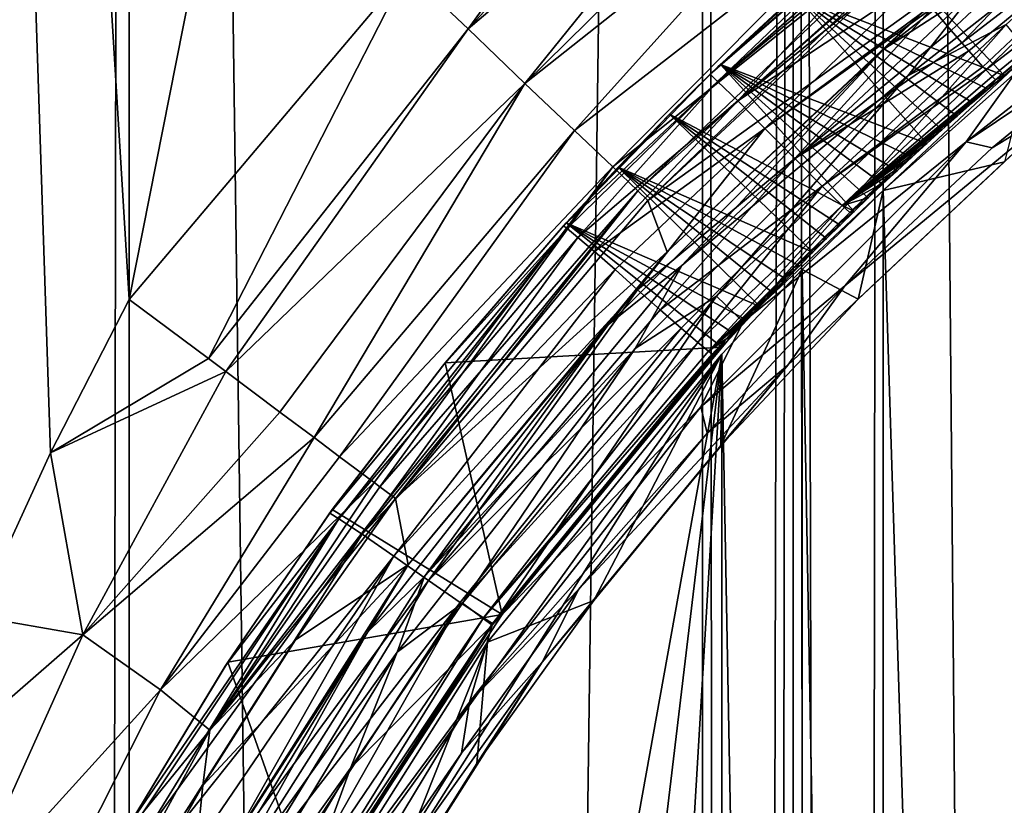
# Model space of a CAD drawing. Extents: x -100 to 100, y -1250 to 5.
# Tile 30 of 60: x -45 to -30, y -125 to -113. Entities that reach past the tile are written whole.
import ezdxf

# ---------------------------------------------------------------- set-up
doc = ezdxf.new("R2010")
doc.units = 0
doc.header["$LTSCALE"] = 65.185185
for name, color, linetype in [('117', 7, 'CONTINUOUS'), ('120', 7, 'CONTINUOUS'), ('121', 7, 'CONTINUOUS'), ('122', 7, 'CONTINUOUS'), ('123', 7, 'CONTINUOUS'), ('124', 7, 'CONTINUOUS'), ('125', 7, 'CONTINUOUS'), ('126', 7, 'CONTINUOUS'), ('127', 7, 'CONTINUOUS'), ('128', 7, 'CONTINUOUS'), ('23', 7, 'CONTINUOUS'), ('24', 7, 'CONTINUOUS'), ('25', 7, 'CONTINUOUS'), ('26', 7, 'CONTINUOUS'), ('29', 7, 'CONTINUOUS'), ('34', 7, 'CONTINUOUS'), ('35', 7, 'CONTINUOUS'), ('36', 7, 'CONTINUOUS'), ('38', 7, 'CONTINUOUS'), ('39', 7, 'CONTINUOUS'), ('40', 7, 'CONTINUOUS'), ('45', 7, 'CONTINUOUS'), ('47', 7, 'CONTINUOUS'), ('48', 7, 'CONTINUOUS'), ('49', 7, 'CONTINUOUS'), ('52', 7, 'CONTINUOUS'), ('55', 7, 'CONTINUOUS'), ('6', 7, 'CONTINUOUS'), ('69', 7, 'CONTINUOUS'), ('7', 7, 'CONTINUOUS'), ('74', 7, 'CONTINUOUS'), ('8', 7, 'CONTINUOUS'), ('9', 7, 'CONTINUOUS')]:
    doc.layers.add(name, color=color, linetype=linetype)

msp = doc.modelspace()

# ---------------------------------------------------------------- linework, layer by layer
at = {"layer": '117', "color": 7, "linetype": 'CONTINUOUS'}
for points in [[(-34.742, -118.276, 55), (-37.9, -122.184, 56), (-38.045, -122.322, 55), (-34.742, -118.276, 55)], [(-34.601, -118.173, 56), (-37.9, -122.184, 56), (-34.672, -118.224, 55.5), (-34.601, -118.173, 56)], [(-34.672, -118.224, 55.5), (-37.9, -122.184, 56), (-34.742, -118.276, 55), (-34.672, -118.224, 55.5)], [(-37.9, -122.184, 56), (-40.737, -126.533, 56), (-38.045, -122.322, 55), (-37.9, -122.184, 56)], [(-40.737, -126.533, 56), (-40.874, -126.703, 55), (-38.045, -122.322, 55), (-40.737, -126.533, 56)]]:
    msp.add_3dface(points, dxfattribs=at)
at = {"layer": '120', "color": 7, "linetype": 'CONTINUOUS'}
for points in [[(-32.419, -111.934, 55.404), (-34.658, -113.961, 54.992), (-32.4, -111.918, 55.903), (-32.419, -111.934, 55.404)], [(-32.4, -111.918, 55.903), (-34.658, -113.961, 54.992), (-33.496, -112.878, 55.968), (-32.4, -111.918, 55.903)], [(-32.438, -111.95, 54.906), (-34.658, -113.961, 54.992), (-32.419, -111.934, 55.404), (-32.438, -111.95, 54.906)], [(-33.496, -112.878, 55.968), (-34.658, -113.961, 54.992), (-34.621, -113.925, 55.992), (-33.496, -112.878, 55.968)], [(-34.621, -113.925, 55.992), (-34.772, -114.071, 54.993), (-35.385, -114.674, 55.998), (-34.621, -113.925, 55.992)], [(-34.658, -113.961, 54.992), (-34.772, -114.071, 54.993), (-34.621, -113.925, 55.992), (-34.658, -113.961, 54.992)], [(-34.772, -114.071, 54.993), (-36.979, -116.347, 55), (-35.385, -114.674, 55.998), (-34.772, -114.071, 54.993)], [(-35.385, -114.674, 55.998), (-36.979, -116.347, 55), (-36.158, -115.466, 56), (-35.385, -114.674, 55.998)], [(-36.158, -115.466, 56), (-36.979, -116.347, 55), (-36.939, -116.303, 56), (-36.158, -115.466, 56)], [(-36.979, -116.347, 55), (-38.794, -118.457, 55), (-36.939, -116.303, 56), (-36.979, -116.347, 55)], [(-36.939, -116.303, 56), (-38.794, -118.457, 55), (-38.756, -118.409, 56), (-36.939, -116.303, 56)], [(-38.794, -118.457, 55), (-40.489, -120.663, 55), (-38.756, -118.409, 56), (-38.794, -118.457, 55)], [(-38.756, -118.409, 56), (-40.489, -120.663, 55), (-40.451, -120.611, 56), (-38.756, -118.409, 56)], [(-40.489, -120.663, 55), (-42.06, -122.964, 55), (-40.451, -120.611, 56), (-40.489, -120.663, 55)], [(-40.451, -120.611, 56), (-42.06, -122.964, 55), (-42.022, -122.904, 56), (-40.451, -120.611, 56)], [(-43.5, -125.347, 55), (-43.482, -125.315, 55.499), (-42.022, -122.904, 56), (-43.5, -125.347, 55)], [(-42.06, -122.964, 55), (-43.5, -125.347, 55), (-42.022, -122.904, 56), (-42.06, -122.964, 55)], [(-43.482, -125.315, 55.499), (-43.463, -125.282, 56), (-42.022, -122.904, 56), (-43.482, -125.315, 55.499)]]:
    msp.add_3dface(points, dxfattribs=at)
at = {"layer": '121', "color": 7, "linetype": 'CONTINUOUS'}
for points in [[(-40.489, -120.663, 55), (-38.794, -118.457, 55), (-36.924, -116.39, 54.581), (-40.489, -120.663, 55)], [(-40.354, -120.748, 54.371), (-40.489, -120.663, 55), (-36.924, -116.39, 54.581), (-40.354, -120.748, 54.371)], [(-36.762, -116.522, 54.176), (-40.354, -120.748, 54.371), (-36.924, -116.39, 54.581), (-36.762, -116.522, 54.176)], [(-38.794, -118.457, 55), (-36.979, -116.347, 55), (-36.924, -116.39, 54.581), (-38.794, -118.457, 55)], [(-40.004, -120.98, 53.866), (-40.354, -120.748, 54.371), (-36.762, -116.522, 54.176), (-40.004, -120.98, 53.866)], [(-36.512, -116.736, 53.842), (-40.004, -120.98, 53.866), (-36.762, -116.522, 54.176), (-36.512, -116.736, 53.842)], [(-36.203, -117.007, 53.626), (-40.004, -120.98, 53.866), (-36.512, -116.736, 53.842), (-36.203, -117.007, 53.626)], [(-39.527, -121.311, 53.586), (-40.004, -120.98, 53.866), (-36.203, -117.007, 53.626), (-39.527, -121.311, 53.586)], [(-35.865, -117.308, 53.55), (-39.527, -121.311, 53.586), (-36.203, -117.007, 53.626), (-35.865, -117.308, 53.55)], [(-39.007, -121.675, 53.586), (-39.527, -121.311, 53.586), (-35.865, -117.308, 53.55), (-39.007, -121.675, 53.586)], [(-35.525, -117.61, 53.623), (-39.007, -121.675, 53.586), (-35.865, -117.308, 53.55), (-35.525, -117.61, 53.623)], [(-35.212, -117.884, 53.84), (-39.007, -121.675, 53.586), (-35.525, -117.61, 53.623), (-35.212, -117.884, 53.84)], [(-38.53, -122.005, 53.866), (-39.007, -121.675, 53.586), (-35.212, -117.884, 53.84), (-38.53, -122.005, 53.866)], [(-34.959, -118.1, 54.176), (-38.53, -122.005, 53.866), (-35.212, -117.884, 53.84), (-34.959, -118.1, 54.176)], [(-38.18, -122.237, 54.371), (-38.53, -122.005, 53.866), (-34.959, -118.1, 54.176), (-38.18, -122.237, 54.371)], [(-34.797, -118.233, 54.584), (-38.18, -122.237, 54.371), (-34.959, -118.1, 54.176), (-34.797, -118.233, 54.584)], [(-34.742, -118.276, 55), (-38.18, -122.237, 54.371), (-34.797, -118.233, 54.584), (-34.742, -118.276, 55)], [(-34.742, -118.276, 55), (-38.045, -122.322, 55), (-38.18, -122.237, 54.371), (-34.742, -118.276, 55)], [(-42.06, -122.964, 55), (-40.489, -120.663, 55), (-40.354, -120.748, 54.371), (-42.06, -122.964, 55)], [(-43.437, -125.377, 54.586), (-43.5, -125.347, 55), (-40.354, -120.748, 54.371), (-43.437, -125.377, 54.586)], [(-43.5, -125.347, 55), (-42.06, -122.964, 55), (-40.354, -120.748, 54.371), (-43.5, -125.347, 55)], [(-43.249, -125.469, 54.181), (-43.437, -125.377, 54.586), (-40.354, -120.748, 54.371), (-43.249, -125.469, 54.181)], [(-40.004, -120.98, 53.866), (-43.249, -125.469, 54.181), (-40.354, -120.748, 54.371), (-40.004, -120.98, 53.866)], [(-42.955, -125.619, 53.845), (-43.249, -125.469, 54.181), (-40.004, -120.98, 53.866), (-42.955, -125.619, 53.845)], [(-39.527, -121.311, 53.586), (-42.955, -125.619, 53.845), (-40.004, -120.98, 53.866), (-39.527, -121.311, 53.586)], [(-42.592, -125.81, 53.627), (-42.955, -125.619, 53.845), (-39.527, -121.311, 53.586), (-42.592, -125.81, 53.627)], [(-42.194, -126.021, 53.55), (-42.592, -125.81, 53.627), (-39.527, -121.311, 53.586), (-42.194, -126.021, 53.55)], [(-39.007, -121.675, 53.586), (-42.194, -126.021, 53.55), (-39.527, -121.311, 53.586), (-39.007, -121.675, 53.586)], [(-41.793, -126.235, 53.623), (-42.194, -126.021, 53.55), (-39.007, -121.675, 53.586), (-41.793, -126.235, 53.623)], [(-38.53, -122.005, 53.866), (-41.793, -126.235, 53.623), (-39.007, -121.675, 53.586), (-38.53, -122.005, 53.866)], [(-41.424, -126.428, 53.841), (-41.793, -126.235, 53.623), (-38.53, -122.005, 53.866), (-41.424, -126.428, 53.841)], [(-41.125, -126.581, 54.181), (-41.424, -126.428, 53.841), (-38.53, -122.005, 53.866), (-41.125, -126.581, 54.181)], [(-38.18, -122.237, 54.371), (-41.125, -126.581, 54.181), (-38.53, -122.005, 53.866), (-38.18, -122.237, 54.371)], [(-40.936, -126.674, 54.589), (-41.125, -126.581, 54.181), (-38.18, -122.237, 54.371), (-40.936, -126.674, 54.589)], [(-38.045, -122.322, 55), (-40.936, -126.674, 54.589), (-38.18, -122.237, 54.371), (-38.045, -122.322, 55)], [(-40.874, -126.703, 55), (-40.936, -126.674, 54.589), (-38.045, -122.322, 55), (-40.874, -126.703, 55)]]:
    msp.add_3dface(points, dxfattribs=at)
at = {"layer": '122', "color": 7, "linetype": 'CONTINUOUS'}
for points in [[(-34.658, -113.961, 54.992), (-32.438, -111.95, 54.906), (-32.388, -112.001, 54.473), (-34.658, -113.961, 54.992)], [(-34.772, -114.071, 54.993), (-34.658, -113.961, 54.992), (-32.388, -112.001, 54.473), (-34.772, -114.071, 54.993)], [(-34.662, -114.183, 54.361), (-34.772, -114.071, 54.993), (-32.388, -112.001, 54.473), (-34.662, -114.183, 54.361)], [(-32.294, -112.102, 54.171), (-34.662, -114.183, 54.361), (-32.388, -112.001, 54.473), (-32.294, -112.102, 54.171)], [(-32.239, -112.162, 54.045), (-34.662, -114.183, 54.361), (-32.294, -112.102, 54.171), (-32.239, -112.162, 54.045)], [(-34.361, -114.472, 53.848), (-34.662, -114.183, 54.361), (-32.239, -112.162, 54.045), (-34.361, -114.472, 53.848)], [(-32.011, -112.418, 53.691), (-34.361, -114.472, 53.848), (-32.239, -112.162, 54.045), (-32.011, -112.418, 53.691)], [(-31.932, -112.509, 53.607), (-34.361, -114.472, 53.848), (-32.011, -112.418, 53.691), (-31.932, -112.509, 53.607)], [(-31.737, -112.735, 53.461), (-34.361, -114.472, 53.848), (-31.932, -112.509, 53.607), (-31.737, -112.735, 53.461)], [(-33.951, -114.885, 53.556), (-34.361, -114.472, 53.848), (-31.737, -112.735, 53.461), (-33.951, -114.885, 53.556)], [(-31.463, -113.055, 53.374), (-33.951, -114.885, 53.556), (-31.737, -112.735, 53.461), (-31.463, -113.055, 53.374)], [(-31.442, -113.079, 53.373), (-33.951, -114.885, 53.556), (-31.463, -113.055, 53.374), (-31.442, -113.079, 53.373)], [(-33.503, -115.339, 53.543), (-33.951, -114.885, 53.556), (-31.442, -113.079, 53.373), (-33.503, -115.339, 53.543)], [(-31.155, -113.415, 53.43), (-33.503, -115.339, 53.543), (-31.442, -113.079, 53.373), (-31.155, -113.415, 53.43)], [(-30.994, -113.601, 53.53), (-33.503, -115.339, 53.543), (-31.155, -113.415, 53.43), (-30.994, -113.601, 53.53)], [(-30.89, -113.72, 53.626), (-33.503, -115.339, 53.543), (-30.994, -113.601, 53.53), (-30.89, -113.72, 53.626)], [(-33.092, -115.751, 53.811), (-33.503, -115.339, 53.543), (-30.89, -113.72, 53.626), (-33.092, -115.751, 53.811)], [(-30.677, -113.959, 53.938), (-33.092, -115.751, 53.811), (-30.89, -113.72, 53.626), (-30.677, -113.959, 53.938)], [(-30.633, -114.007, 54.033), (-33.092, -115.751, 53.811), (-30.677, -113.959, 53.938), (-30.633, -114.007, 54.033)], [(-32.792, -116.041, 54.306), (-33.092, -115.751, 53.811), (-30.633, -114.007, 54.033), (-32.792, -116.041, 54.306)], [(-30.538, -114.108, 54.325), (-32.792, -116.041, 54.306), (-30.633, -114.007, 54.033), (-30.538, -114.108, 54.325)], [(-36.979, -116.347, 55), (-34.772, -114.071, 54.993), (-34.662, -114.183, 54.361), (-36.979, -116.347, 55)], [(-30.49, -114.157, 54.742), (-32.792, -116.041, 54.306), (-30.538, -114.108, 54.325), (-30.49, -114.157, 54.742)], [(-30.721, -114.356, 54.762), (-32.792, -116.041, 54.306), (-30.49, -114.157, 54.742), (-30.721, -114.356, 54.762)], [(-36.924, -116.39, 54.581), (-36.979, -116.347, 55), (-34.662, -114.183, 54.361), (-36.924, -116.39, 54.581)], [(-36.762, -116.522, 54.176), (-36.924, -116.39, 54.581), (-34.662, -114.183, 54.361), (-36.762, -116.522, 54.176)], [(-34.361, -114.472, 53.848), (-36.762, -116.522, 54.176), (-34.662, -114.183, 54.361), (-34.361, -114.472, 53.848)], [(-36.512, -116.736, 53.842), (-36.762, -116.522, 54.176), (-34.361, -114.472, 53.848), (-36.512, -116.736, 53.842)], [(-33.951, -114.885, 53.556), (-36.512, -116.736, 53.842), (-34.361, -114.472, 53.848), (-33.951, -114.885, 53.556)], [(-30.949, -114.555, 54.782), (-32.792, -116.041, 54.306), (-30.721, -114.356, 54.762), (-30.949, -114.555, 54.782)], [(-31.175, -114.754, 54.803), (-32.792, -116.041, 54.306), (-30.949, -114.555, 54.782), (-31.175, -114.754, 54.803)], [(-31.398, -114.954, 54.823), (-32.792, -116.041, 54.306), (-31.175, -114.754, 54.803), (-31.398, -114.954, 54.823)], [(-36.203, -117.007, 53.626), (-36.512, -116.736, 53.842), (-33.951, -114.885, 53.556), (-36.203, -117.007, 53.626)], [(-35.865, -117.308, 53.55), (-36.203, -117.007, 53.626), (-33.951, -114.885, 53.556), (-35.865, -117.308, 53.55)], [(-33.503, -115.339, 53.543), (-35.865, -117.308, 53.55), (-33.951, -114.885, 53.556), (-33.503, -115.339, 53.543)], [(-31.618, -115.153, 54.844), (-32.792, -116.041, 54.306), (-31.398, -114.954, 54.823), (-31.618, -115.153, 54.844)], [(-31.836, -115.353, 54.864), (-32.792, -116.041, 54.306), (-31.618, -115.153, 54.844), (-31.836, -115.353, 54.864)], [(-35.525, -117.61, 53.623), (-35.865, -117.308, 53.55), (-33.503, -115.339, 53.543), (-35.525, -117.61, 53.623)], [(-33.092, -115.751, 53.811), (-35.525, -117.61, 53.623), (-33.503, -115.339, 53.543), (-33.092, -115.751, 53.811)], [(-32.051, -115.553, 54.883), (-32.792, -116.041, 54.306), (-31.836, -115.353, 54.864), (-32.051, -115.553, 54.883)], [(-32.263, -115.752, 54.901), (-32.792, -116.041, 54.306), (-32.051, -115.553, 54.883), (-32.263, -115.752, 54.901)], [(-35.212, -117.884, 53.84), (-35.525, -117.61, 53.623), (-33.092, -115.751, 53.811), (-35.212, -117.884, 53.84)], [(-34.959, -118.1, 54.176), (-35.212, -117.884, 53.84), (-33.092, -115.751, 53.811), (-34.959, -118.1, 54.176)], [(-32.792, -116.041, 54.306), (-34.959, -118.1, 54.176), (-33.092, -115.751, 53.811), (-32.792, -116.041, 54.306)], [(-32.471, -115.95, 54.917), (-32.792, -116.041, 54.306), (-32.263, -115.752, 54.901), (-32.471, -115.95, 54.917)], [(-32.676, -116.148, 54.932), (-32.792, -116.041, 54.306), (-32.471, -115.95, 54.917), (-32.676, -116.148, 54.932)], [(-34.797, -118.233, 54.584), (-34.959, -118.1, 54.176), (-32.792, -116.041, 54.306), (-34.797, -118.233, 54.584)], [(-32.676, -116.148, 54.932), (-34.797, -118.233, 54.584), (-32.792, -116.041, 54.306), (-32.676, -116.148, 54.932)], [(-32.884, -116.35, 54.946), (-34.797, -118.233, 54.584), (-32.676, -116.148, 54.932), (-32.884, -116.35, 54.946)], [(-33.091, -116.555, 54.957), (-34.797, -118.233, 54.584), (-32.884, -116.35, 54.946), (-33.091, -116.555, 54.957)], [(-33.299, -116.762, 54.968), (-34.797, -118.233, 54.584), (-33.091, -116.555, 54.957), (-33.299, -116.762, 54.968)], [(-33.507, -116.972, 54.977), (-34.797, -118.233, 54.584), (-33.299, -116.762, 54.968), (-33.507, -116.972, 54.977)], [(-33.714, -117.184, 54.984), (-34.797, -118.233, 54.584), (-33.507, -116.972, 54.977), (-33.714, -117.184, 54.984)], [(-33.921, -117.399, 54.99), (-34.797, -118.233, 54.584), (-33.714, -117.184, 54.984), (-33.921, -117.399, 54.99)], [(-34.128, -117.615, 54.994), (-34.797, -118.233, 54.584), (-33.921, -117.399, 54.99), (-34.128, -117.615, 54.994)], [(-34.333, -117.833, 54.998), (-34.797, -118.233, 54.584), (-34.128, -117.615, 54.994), (-34.333, -117.833, 54.998)], [(-34.538, -118.053, 54.999), (-34.797, -118.233, 54.584), (-34.333, -117.833, 54.998), (-34.538, -118.053, 54.999)], [(-34.742, -118.276, 55), (-34.797, -118.233, 54.584), (-34.538, -118.053, 54.999), (-34.742, -118.276, 55)]]:
    msp.add_3dface(points, dxfattribs=at)
at = {"layer": '123', "color": 7, "linetype": 'CONTINUOUS'}
for points in [[(-30.721, -114.356, 54.762), (-30.49, -114.157, 54.742), (-30.597, -114.295, 55.751), (-30.721, -114.356, 54.762)], [(-30.597, -114.295, 55.751), (-30.49, -114.157, 54.742), (-30.359, -114.091, 55.731), (-30.597, -114.295, 55.751)], [(-30.949, -114.555, 54.782), (-30.721, -114.356, 54.762), (-30.597, -114.295, 55.751), (-30.949, -114.555, 54.782)], [(-30.832, -114.498, 55.772), (-30.949, -114.555, 54.782), (-30.597, -114.295, 55.751), (-30.832, -114.498, 55.772)], [(-31.175, -114.754, 54.803), (-30.949, -114.555, 54.782), (-30.832, -114.498, 55.772), (-31.175, -114.754, 54.803)], [(-31.064, -114.703, 55.793), (-31.175, -114.754, 54.803), (-30.832, -114.498, 55.772), (-31.064, -114.703, 55.793)], [(-31.398, -114.954, 54.823), (-31.175, -114.754, 54.803), (-31.064, -114.703, 55.793), (-31.398, -114.954, 54.823)], [(-31.294, -114.907, 55.814), (-31.398, -114.954, 54.823), (-31.064, -114.703, 55.793), (-31.294, -114.907, 55.814)], [(-31.618, -115.153, 54.844), (-31.398, -114.954, 54.823), (-31.294, -114.907, 55.814), (-31.618, -115.153, 54.844)], [(-31.521, -115.112, 55.835), (-31.618, -115.153, 54.844), (-31.294, -114.907, 55.814), (-31.521, -115.112, 55.835)], [(-31.836, -115.353, 54.864), (-31.618, -115.153, 54.844), (-31.521, -115.112, 55.835), (-31.836, -115.353, 54.864)], [(-31.745, -115.316, 55.855), (-31.836, -115.353, 54.864), (-31.521, -115.112, 55.835), (-31.745, -115.316, 55.855)], [(-32.051, -115.553, 54.883), (-31.836, -115.353, 54.864), (-31.745, -115.316, 55.855), (-32.051, -115.553, 54.883)], [(-31.966, -115.521, 55.874), (-32.051, -115.553, 54.883), (-31.745, -115.316, 55.855), (-31.966, -115.521, 55.874)], [(-32.263, -115.752, 54.901), (-32.051, -115.553, 54.883), (-31.966, -115.521, 55.874), (-32.263, -115.752, 54.901)], [(-32.184, -115.725, 55.893), (-32.263, -115.752, 54.901), (-31.966, -115.521, 55.874), (-32.184, -115.725, 55.893)], [(-32.471, -115.95, 54.917), (-32.263, -115.752, 54.901), (-32.184, -115.725, 55.893), (-32.471, -115.95, 54.917)], [(-32.399, -115.929, 55.91), (-32.471, -115.95, 54.917), (-32.184, -115.725, 55.893), (-32.399, -115.929, 55.91)], [(-32.676, -116.148, 54.932), (-32.471, -115.95, 54.917), (-32.399, -115.929, 55.91), (-32.676, -116.148, 54.932)], [(-32.611, -116.133, 55.926), (-32.676, -116.148, 54.932), (-32.399, -115.929, 55.91), (-32.611, -116.133, 55.926)], [(-32.884, -116.35, 54.946), (-32.676, -116.148, 54.932), (-32.611, -116.133, 55.926), (-32.884, -116.35, 54.946)], [(-32.82, -116.337, 55.94), (-32.884, -116.35, 54.946), (-32.611, -116.133, 55.926), (-32.82, -116.337, 55.94)], [(-33.091, -116.555, 54.957), (-32.884, -116.35, 54.946), (-32.82, -116.337, 55.94), (-33.091, -116.555, 54.957)], [(-33.027, -116.541, 55.953), (-33.091, -116.555, 54.957), (-32.82, -116.337, 55.94), (-33.027, -116.541, 55.953)], [(-33.299, -116.762, 54.968), (-33.091, -116.555, 54.957), (-33.027, -116.541, 55.953), (-33.299, -116.762, 54.968)], [(-33.232, -116.744, 55.964), (-33.299, -116.762, 54.968), (-33.027, -116.541, 55.953), (-33.232, -116.744, 55.964)], [(-33.507, -116.972, 54.977), (-33.299, -116.762, 54.968), (-33.232, -116.744, 55.964), (-33.507, -116.972, 54.977)], [(-33.435, -116.949, 55.973), (-33.507, -116.972, 54.977), (-33.232, -116.744, 55.964), (-33.435, -116.949, 55.973)], [(-33.714, -117.184, 54.984), (-33.507, -116.972, 54.977), (-33.435, -116.949, 55.973), (-33.714, -117.184, 54.984)], [(-33.635, -117.153, 55.982), (-33.714, -117.184, 54.984), (-33.435, -116.949, 55.973), (-33.635, -117.153, 55.982)], [(-33.921, -117.399, 54.99), (-33.714, -117.184, 54.984), (-33.635, -117.153, 55.982), (-33.921, -117.399, 54.99)], [(-33.833, -117.357, 55.988), (-33.921, -117.399, 54.99), (-33.635, -117.153, 55.982), (-33.833, -117.357, 55.988)], [(-34.128, -117.615, 54.994), (-33.921, -117.399, 54.99), (-33.833, -117.357, 55.988), (-34.128, -117.615, 54.994)], [(-34.029, -117.561, 55.993), (-34.128, -117.615, 54.994), (-33.833, -117.357, 55.988), (-34.029, -117.561, 55.993)], [(-34.333, -117.833, 54.998), (-34.128, -117.615, 54.994), (-34.029, -117.561, 55.993), (-34.333, -117.833, 54.998)], [(-34.222, -117.765, 55.997), (-34.333, -117.833, 54.998), (-34.029, -117.561, 55.993), (-34.222, -117.765, 55.997)], [(-34.538, -118.053, 54.999), (-34.333, -117.833, 54.998), (-34.222, -117.765, 55.997), (-34.538, -118.053, 54.999)], [(-34.413, -117.969, 55.999), (-34.538, -118.053, 54.999), (-34.222, -117.765, 55.997), (-34.413, -117.969, 55.999)], [(-34.601, -118.173, 56), (-34.538, -118.053, 54.999), (-34.413, -117.969, 55.999), (-34.601, -118.173, 56)], [(-34.672, -118.224, 55.5), (-34.742, -118.276, 55), (-34.538, -118.053, 54.999), (-34.672, -118.224, 55.5)], [(-34.601, -118.173, 56), (-34.672, -118.224, 55.5), (-34.538, -118.053, 54.999), (-34.601, -118.173, 56)]]:
    msp.add_3dface(points, dxfattribs=at)
at = {"layer": '124', "color": 7, "linetype": 'CONTINUOUS'}
for points in [[(-32.4, -111.918, 55.903), (-33.496, -112.878, 55.968), (-30.359, -114.091, 55.731), (-32.4, -111.918, 55.903)], [(-33.496, -112.878, 55.968), (-34.621, -113.925, 55.992), (-31.521, -115.112, 55.835), (-33.496, -112.878, 55.968)], [(-33.496, -112.878, 55.968), (-31.521, -115.112, 55.835), (-31.294, -114.907, 55.814), (-33.496, -112.878, 55.968)], [(-33.496, -112.878, 55.968), (-31.294, -114.907, 55.814), (-31.064, -114.703, 55.793), (-33.496, -112.878, 55.968)], [(-33.496, -112.878, 55.968), (-31.064, -114.703, 55.793), (-30.832, -114.498, 55.772), (-33.496, -112.878, 55.968)], [(-33.496, -112.878, 55.968), (-30.832, -114.498, 55.772), (-30.597, -114.295, 55.751), (-33.496, -112.878, 55.968)], [(-33.496, -112.878, 55.968), (-30.597, -114.295, 55.751), (-30.359, -114.091, 55.731), (-33.496, -112.878, 55.968)], [(-34.621, -113.925, 55.992), (-35.385, -114.674, 55.998), (-32.611, -116.133, 55.926), (-34.621, -113.925, 55.992)], [(-34.621, -113.925, 55.992), (-32.611, -116.133, 55.926), (-32.399, -115.929, 55.91), (-34.621, -113.925, 55.992)], [(-34.621, -113.925, 55.992), (-32.399, -115.929, 55.91), (-32.184, -115.725, 55.893), (-34.621, -113.925, 55.992)], [(-34.621, -113.925, 55.992), (-32.184, -115.725, 55.893), (-31.966, -115.521, 55.874), (-34.621, -113.925, 55.992)], [(-34.621, -113.925, 55.992), (-31.966, -115.521, 55.874), (-31.745, -115.316, 55.855), (-34.621, -113.925, 55.992)], [(-34.621, -113.925, 55.992), (-31.745, -115.316, 55.855), (-31.521, -115.112, 55.835), (-34.621, -113.925, 55.992)], [(-35.385, -114.674, 55.998), (-36.158, -115.466, 56), (-33.232, -116.744, 55.964), (-35.385, -114.674, 55.998)], [(-35.385, -114.674, 55.998), (-33.232, -116.744, 55.964), (-33.027, -116.541, 55.953), (-35.385, -114.674, 55.998)], [(-35.385, -114.674, 55.998), (-33.027, -116.541, 55.953), (-32.82, -116.337, 55.94), (-35.385, -114.674, 55.998)], [(-35.385, -114.674, 55.998), (-32.82, -116.337, 55.94), (-32.611, -116.133, 55.926), (-35.385, -114.674, 55.998)], [(-36.158, -115.466, 56), (-36.939, -116.303, 56), (-34.029, -117.561, 55.993), (-36.158, -115.466, 56)], [(-36.158, -115.466, 56), (-34.029, -117.561, 55.993), (-33.833, -117.357, 55.988), (-36.158, -115.466, 56)], [(-36.158, -115.466, 56), (-33.833, -117.357, 55.988), (-33.635, -117.153, 55.982), (-36.158, -115.466, 56)], [(-36.158, -115.466, 56), (-33.635, -117.153, 55.982), (-33.435, -116.949, 55.973), (-36.158, -115.466, 56)], [(-36.158, -115.466, 56), (-33.435, -116.949, 55.973), (-33.232, -116.744, 55.964), (-36.158, -115.466, 56)], [(-36.939, -116.303, 56), (-34.601, -118.173, 56), (-34.413, -117.969, 55.999), (-36.939, -116.303, 56)], [(-36.939, -116.303, 56), (-34.413, -117.969, 55.999), (-34.222, -117.765, 55.997), (-36.939, -116.303, 56)], [(-36.939, -116.303, 56), (-34.222, -117.765, 55.997), (-34.029, -117.561, 55.993), (-36.939, -116.303, 56)]]:
    msp.add_3dface(points, dxfattribs=at)
at = {"layer": '125', "color": 7, "linetype": 'CONTINUOUS'}
for points in [[(-34.601, -118.173, 56), (-36.939, -116.303, 56), (-38.756, -118.409, 56), (-34.601, -118.173, 56)], [(-37.9, -122.184, 56), (-34.601, -118.173, 56), (-38.756, -118.409, 56), (-37.9, -122.184, 56)], [(-37.9, -122.184, 56), (-38.756, -118.409, 56), (-40.451, -120.611, 56), (-37.9, -122.184, 56)], [(-37.9, -122.184, 56), (-40.451, -120.611, 56), (-42.022, -122.904, 56), (-37.9, -122.184, 56)], [(-40.737, -126.533, 56), (-37.9, -122.184, 56), (-42.022, -122.904, 56), (-40.737, -126.533, 56)], [(-43.463, -125.282, 56), (-40.737, -126.533, 56), (-42.022, -122.904, 56), (-43.463, -125.282, 56)]]:
    msp.add_3dface(points, dxfattribs=at)
at = {"layer": '126', "color": 7, "linetype": 'CONTINUOUS'}
msp.add_3dface([(-32.4, -111.918, 55.903), (-30.359, -114.091, 55.731), (-28.19, -112.356, 55.562), (-32.4, -111.918, 55.903)], dxfattribs=at)
at = {"layer": '127', "color": 7, "linetype": 'CONTINUOUS'}
for points in [[(-30.359, -114.091, 55.731), (-30.49, -114.157, 54.742), (-28.305, -112.399, 54.57), (-30.359, -114.091, 55.731)], [(-28.19, -112.356, 55.562), (-30.359, -114.091, 55.731), (-28.305, -112.399, 54.57), (-28.19, -112.356, 55.562)]]:
    msp.add_3dface(points, dxfattribs=at)
at = {"layer": '128', "color": 7, "linetype": 'CONTINUOUS'}
for points in [[(-31.155, -113.415, 53.43), (-31.442, -113.079, 53.373), (-27.594, -110.074, 53.068), (-31.155, -113.415, 53.43)], [(-30.994, -113.601, 53.53), (-31.155, -113.415, 53.43), (-27.594, -110.074, 53.068), (-30.994, -113.601, 53.53)], [(-27.189, -110.669, 53.233), (-30.994, -113.601, 53.53), (-27.594, -110.074, 53.068), (-27.189, -110.669, 53.233)], [(-30.89, -113.72, 53.626), (-30.994, -113.601, 53.53), (-27.189, -110.669, 53.233), (-30.89, -113.72, 53.626)], [(-30.677, -113.959, 53.938), (-30.89, -113.72, 53.626), (-27.189, -110.669, 53.233), (-30.677, -113.959, 53.938)], [(-30.633, -114.007, 54.033), (-30.677, -113.959, 53.938), (-27.189, -110.669, 53.233), (-30.633, -114.007, 54.033)], [(-26.878, -111.11, 53.743), (-30.633, -114.007, 54.033), (-27.189, -110.669, 53.233), (-26.878, -111.11, 53.743)], [(-30.538, -114.108, 54.325), (-30.633, -114.007, 54.033), (-26.878, -111.11, 53.743), (-30.538, -114.108, 54.325)], [(-30.49, -114.157, 54.742), (-30.538, -114.108, 54.325), (-26.878, -111.11, 53.743), (-30.49, -114.157, 54.742)], [(-28.305, -112.399, 54.57), (-30.49, -114.157, 54.742), (-26.878, -111.11, 53.743), (-28.305, -112.399, 54.57)]]:
    msp.add_3dface(points, dxfattribs=at)
at = {"layer": '23', "color": 7, "linetype": 'CONTINUOUS'}
for points in [[(-32.174, 0, -53.352), (-21.473, 0, -52.379), (-32.174, -625, -53.352), (-32.174, 0, -53.352)], [(-32.174, -625, -53.352), (-21.473, 0, -52.379), (-32.174, -1250, -53.352), (-32.174, -625, -53.352)], [(-32.174, -1250, -53.352), (-21.473, 0, -52.379), (-21.473, -1250, -52.379), (-32.174, -1250, -53.352)]]:
    msp.add_3dface(points, dxfattribs=at)
at = {"layer": '24', "color": 7, "linetype": 'CONTINUOUS'}
for points in [[(-34.889, 0, -53.5), (-33.53, 0, -53.463), (-34.889, -625, -53.5), (-34.889, 0, -53.5)], [(-34.889, -625, -53.5), (-33.53, 0, -53.463), (-34.889, -1250, -53.5), (-34.889, -625, -53.5)], [(-34.889, -1250, -53.5), (-33.53, 0, -53.463), (-33.53, -1250, -53.463), (-34.889, -1250, -53.5)], [(-33.53, 0, -53.463), (-32.174, 0, -53.352), (-33.53, -1250, -53.463), (-33.53, 0, -53.463)], [(-32.174, 0, -53.352), (-32.174, -625, -53.352), (-33.53, -1250, -53.463), (-32.174, 0, -53.352)]]:
    msp.add_3dface(points, dxfattribs=at)
at = {"layer": '25', "color": 7, "linetype": 'CONTINUOUS'}
for points in [[(-43.5, 0, -53.5), (-34.889, 0, -53.5), (-34.889, -625, -53.5), (-43.5, 0, -53.5)], [(-43.5, 0, -53.5), (-34.889, -625, -53.5), (-43.5, -625, -53.5), (-43.5, 0, -53.5)]]:
    msp.add_3dface(points, dxfattribs=at)
at = {"layer": '26', "color": 7, "linetype": 'CONTINUOUS'}
for points in [[(-45.725, 0, -53.249), (-43.5, 0, -53.5), (-45.725, -1250, -53.249), (-45.725, 0, -53.249)], [(-43.5, 0, -53.5), (-43.5, -625, -53.5), (-45.725, -1250, -53.249), (-43.5, 0, -53.5)]]:
    msp.add_3dface(points, dxfattribs=at)
at = {"layer": '29', "color": 7, "linetype": 'CONTINUOUS'}
for points in [[(-32.178, -115.816, 57.895), (-29.956, -113.845, 57.709), (-30.354, -115.388, 83.965), (-32.178, -115.816, 57.895)], [(-32.552, -117.448, 83.965), (-32.178, -115.816, 57.895), (-30.354, -115.388, 83.965), (-32.552, -117.448, 83.965)], [(-33.394, -117.007, 57.974), (-32.178, -115.816, 57.895), (-32.552, -117.448, 83.965), (-33.394, -117.007, 57.974)], [(-34.601, -118.276, 58), (-33.394, -117.007, 57.974), (-34.612, -119.646, 83.965), (-34.601, -118.276, 58)], [(-34.612, -119.646, 83.965), (-33.394, -117.007, 57.974), (-32.552, -117.448, 83.965), (-34.612, -119.646, 83.965)], [(-38.119, -122.604, 58), (-34.601, -118.276, 58), (-36.523, -121.975, 83.965), (-38.119, -122.604, 58)], [(-36.523, -121.975, 83.965), (-34.601, -118.276, 58), (-34.612, -119.646, 83.965), (-36.523, -121.975, 83.965)], [(-38.278, -124.424, 83.965), (-38.119, -122.604, 58), (-36.523, -121.975, 83.965), (-38.278, -124.424, 83.965)], [(-41.1, -127.32, 58), (-38.119, -122.604, 58), (-39.868, -126.982, 83.965), (-41.1, -127.32, 58)], [(-39.868, -126.982, 83.965), (-38.119, -122.604, 58), (-38.278, -124.424, 83.965), (-39.868, -126.982, 83.965)]]:
    msp.add_3dface(points, dxfattribs=at)
at = {"layer": '34', "color": 7, "linetype": 'CONTINUOUS'}
for points in [[(-30.538, -115.178, 84.695), (-29.386, -114.478, 84.358), (-28.196, -113.255, 84.695), (-30.538, -115.178, 84.695)], [(-33.607, -118.441, 84.358), (-30.354, -115.388, 83.965), (-29.386, -114.478, 84.358), (-33.607, -118.441, 84.358)], [(-33.607, -118.441, 84.358), (-29.386, -114.478, 84.358), (-32.75, -117.25, 84.695), (-33.607, -118.441, 84.358)], [(-32.75, -117.25, 84.695), (-29.386, -114.478, 84.358), (-30.538, -115.178, 84.695), (-32.75, -117.25, 84.695)], [(-32.552, -117.448, 83.965), (-30.354, -115.388, 83.965), (-33.607, -118.441, 84.358), (-32.552, -117.448, 83.965)], [(-34.822, -119.462, 84.695), (-33.607, -118.441, 84.358), (-32.75, -117.25, 84.695), (-34.822, -119.462, 84.695)], [(-34.612, -119.646, 83.965), (-32.552, -117.448, 83.965), (-33.607, -118.441, 84.358), (-34.612, -119.646, 83.965)], [(-37.297, -122.902, 84.358), (-34.612, -119.646, 83.965), (-33.607, -118.441, 84.358), (-37.297, -122.902, 84.358)], [(-37.297, -122.902, 84.358), (-33.607, -118.441, 84.358), (-36.745, -121.804, 84.695), (-37.297, -122.902, 84.358)], [(-36.745, -121.804, 84.695), (-33.607, -118.441, 84.358), (-34.822, -119.462, 84.695), (-36.745, -121.804, 84.695)], [(-36.523, -121.975, 83.965), (-34.612, -119.646, 83.965), (-37.297, -122.902, 84.358), (-36.523, -121.975, 83.965)], [(-38.511, -124.268, 84.695), (-37.297, -122.902, 84.358), (-36.745, -121.804, 84.695), (-38.511, -124.268, 84.695)], [(-38.278, -124.424, 83.965), (-36.523, -121.975, 83.965), (-37.297, -122.902, 84.358), (-38.278, -124.424, 83.965)], [(-40.399, -127.79, 84.358), (-38.278, -124.424, 83.965), (-37.297, -122.902, 84.358), (-40.399, -127.79, 84.358)], [(-40.399, -127.79, 84.358), (-37.297, -122.902, 84.358), (-40.111, -126.842, 84.695), (-40.399, -127.79, 84.358)], [(-40.111, -126.842, 84.695), (-37.297, -122.902, 84.358), (-38.511, -124.268, 84.695), (-40.111, -126.842, 84.695)], [(-39.868, -126.982, 83.965), (-38.278, -124.424, 83.965), (-40.399, -127.79, 84.358), (-39.868, -126.982, 83.965)]]:
    msp.add_3dface(points, dxfattribs=at)
at = {"layer": '35', "color": 7, "linetype": 'CONTINUOUS'}
for points in [[(-28.196, -113.255, 84.695), (-26.497, -111.612, 84.921), (-30.931, -115.086, 84.921), (-28.196, -113.255, 84.695)], [(-30.931, -115.086, 84.921), (-26.497, -111.612, 84.921), (-29.976, -113.754, 85), (-30.931, -115.086, 84.921)], [(-30.538, -115.178, 84.695), (-28.196, -113.255, 84.695), (-30.931, -115.086, 84.921), (-30.538, -115.178, 84.695)], [(-34.277, -117.791, 85), (-30.931, -115.086, 84.921), (-29.976, -113.754, 85), (-34.277, -117.791, 85)], [(-32.75, -117.25, 84.695), (-30.931, -115.086, 84.921), (-34.914, -119.069, 84.921), (-32.75, -117.25, 84.695)], [(-34.914, -119.069, 84.921), (-30.931, -115.086, 84.921), (-34.277, -117.791, 85), (-34.914, -119.069, 84.921)], [(-32.75, -117.25, 84.695), (-30.538, -115.178, 84.695), (-30.931, -115.086, 84.921), (-32.75, -117.25, 84.695)], [(-34.822, -119.462, 84.695), (-32.75, -117.25, 84.695), (-34.914, -119.069, 84.921), (-34.822, -119.462, 84.695)], [(-38.047, -122.345, 85), (-34.914, -119.069, 84.921), (-34.277, -117.791, 85), (-38.047, -122.345, 85)], [(-34.822, -119.462, 84.695), (-34.914, -119.069, 84.921), (-38.388, -123.503, 84.921), (-34.822, -119.462, 84.695)], [(-38.388, -123.503, 84.921), (-34.914, -119.069, 84.921), (-38.047, -122.345, 85), (-38.388, -123.503, 84.921)], [(-36.745, -121.804, 84.695), (-34.822, -119.462, 84.695), (-38.388, -123.503, 84.921), (-36.745, -121.804, 84.695)], [(-38.511, -124.268, 84.695), (-36.745, -121.804, 84.695), (-38.388, -123.503, 84.921), (-38.511, -124.268, 84.695)], [(-41.214, -127.335, 85), (-38.388, -123.503, 84.921), (-38.047, -122.345, 85), (-41.214, -127.335, 85)], [(-38.511, -124.268, 84.695), (-38.388, -123.503, 84.921), (-41.302, -128.323, 84.921), (-38.511, -124.268, 84.695)], [(-41.302, -128.323, 84.921), (-38.388, -123.503, 84.921), (-41.214, -127.335, 85), (-41.302, -128.323, 84.921)], [(-40.111, -126.842, 84.695), (-38.511, -124.268, 84.695), (-41.302, -128.323, 84.921), (-40.111, -126.842, 84.695)]]:
    msp.add_3dface(points, dxfattribs=at)
at = {"layer": '36', "color": 7, "linetype": 'CONTINUOUS'}
for points in [[(-34.679, -117.407, 85), (-34.277, -117.791, 85), (-30.328, -113.324, 85), (-34.679, -117.407, 85)], [(-34.277, -117.791, 85), (-29.976, -113.754, 85), (-30.328, -113.324, 85), (-34.277, -117.791, 85)], [(-38.494, -122.015, 85), (-38.047, -122.345, 85), (-34.679, -117.407, 85), (-38.494, -122.015, 85)], [(-38.047, -122.345, 85), (-34.277, -117.791, 85), (-34.679, -117.407, 85), (-38.047, -122.345, 85)], [(-40.178, -124.492, 85), (-38.047, -122.345, 85), (-38.494, -122.015, 85), (-40.178, -124.492, 85)], [(-41.214, -127.335, 85), (-38.047, -122.345, 85), (-40.178, -124.492, 85), (-41.214, -127.335, 85)], [(-41.702, -127.068, 85), (-41.214, -127.335, 85), (-40.178, -124.492, 85), (-41.702, -127.068, 85)]]:
    msp.add_3dface(points, dxfattribs=at)
at = {"layer": '38', "color": 7, "linetype": 'CONTINUOUS'}
for points in [[(-31.807, -114.097, 84.927), (-30.328, -113.324, 85), (-27.248, -110.525, 84.927), (-31.807, -114.097, 84.927)], [(-31.807, -114.097, 84.927), (-27.248, -110.525, 84.927), (-30.779, -112.795, 84.719), (-31.807, -114.097, 84.927)], [(-35.199, -116.946, 84.719), (-31.807, -114.097, 84.927), (-30.779, -112.795, 84.719), (-35.199, -116.946, 84.719)], [(-34.679, -117.407, 85), (-30.328, -113.324, 85), (-31.807, -114.097, 84.927), (-34.679, -117.407, 85)], [(-35.903, -118.193, 84.927), (-34.679, -117.407, 85), (-31.807, -114.097, 84.927), (-35.903, -118.193, 84.927)], [(-35.903, -118.193, 84.927), (-31.807, -114.097, 84.927), (-35.199, -116.946, 84.719), (-35.903, -118.193, 84.927)], [(-39.064, -121.618, 84.719), (-35.903, -118.193, 84.927), (-35.199, -116.946, 84.719), (-39.064, -121.618, 84.719)], [(-38.494, -122.015, 85), (-34.679, -117.407, 85), (-35.903, -118.193, 84.927), (-38.494, -122.015, 85)], [(-39.475, -122.752, 84.927), (-38.494, -122.015, 85), (-35.903, -118.193, 84.927), (-39.475, -122.752, 84.927)], [(-39.475, -122.752, 84.927), (-35.903, -118.193, 84.927), (-39.064, -121.618, 84.719), (-39.475, -122.752, 84.927)], [(-42.313, -126.738, 84.719), (-39.475, -122.752, 84.927), (-39.064, -121.618, 84.719), (-42.313, -126.738, 84.719)], [(-40.178, -124.492, 85), (-38.494, -122.015, 85), (-39.475, -122.752, 84.927), (-40.178, -124.492, 85)], [(-42.472, -127.709, 84.927), (-40.178, -124.492, 85), (-39.475, -122.752, 84.927), (-42.472, -127.709, 84.927)], [(-42.472, -127.709, 84.927), (-39.475, -122.752, 84.927), (-42.313, -126.738, 84.719), (-42.472, -127.709, 84.927)], [(-41.702, -127.068, 85), (-40.178, -124.492, 85), (-42.472, -127.709, 84.927), (-41.702, -127.068, 85)]]:
    msp.add_3dface(points, dxfattribs=at)
at = {"layer": '39', "color": 7, "linetype": 'CONTINUOUS'}
for points in [[(-30.779, -112.795, 84.719), (-27.554, -110.081, 84.407), (-32.165, -113.693, 84.407), (-30.779, -112.795, 84.719)], [(-27.554, -110.081, 84.407), (-30.973, -112.56, 84.035), (-32.165, -113.693, 84.407), (-27.554, -110.081, 84.407)], [(-30.973, -112.56, 84.035), (-35.421, -116.737, 84.035), (-32.165, -113.693, 84.407), (-30.973, -112.56, 84.035)], [(-35.199, -116.946, 84.719), (-30.779, -112.795, 84.719), (-32.165, -113.693, 84.407), (-35.199, -116.946, 84.719)], [(-35.199, -116.946, 84.719), (-32.165, -113.693, 84.407), (-36.307, -117.835, 84.407), (-35.199, -116.946, 84.719)], [(-32.165, -113.693, 84.407), (-35.421, -116.737, 84.035), (-36.307, -117.835, 84.407), (-32.165, -113.693, 84.407)], [(-35.421, -116.737, 84.035), (-39.311, -121.439, 84.035), (-36.307, -117.835, 84.407), (-35.421, -116.737, 84.035)], [(-39.064, -121.618, 84.719), (-35.199, -116.946, 84.719), (-36.307, -117.835, 84.407), (-39.064, -121.618, 84.719)], [(-39.064, -121.618, 84.719), (-36.307, -117.835, 84.407), (-39.919, -122.446, 84.407), (-39.064, -121.618, 84.719)], [(-36.307, -117.835, 84.407), (-39.311, -121.439, 84.035), (-39.919, -122.446, 84.407), (-36.307, -117.835, 84.407)], [(-39.311, -121.439, 84.035), (-42.58, -126.591, 84.035), (-39.919, -122.446, 84.407), (-39.311, -121.439, 84.035)], [(-42.313, -126.738, 84.719), (-39.064, -121.618, 84.719), (-39.919, -122.446, 84.407), (-42.313, -126.738, 84.719)], [(-42.313, -126.738, 84.719), (-39.919, -122.446, 84.407), (-42.949, -127.459, 84.407), (-42.313, -126.738, 84.719)], [(-39.919, -122.446, 84.407), (-42.58, -126.591, 84.035), (-42.949, -127.459, 84.407), (-39.919, -122.446, 84.407)]]:
    msp.add_3dface(points, dxfattribs=at)
at = {"layer": '40', "color": 7, "linetype": 'CONTINUOUS'}
for points in [[(-35.711, -115.966, 62.826), (-30.973, -112.56, 84.035), (-31.419, -111.968, 62.826), (-35.711, -115.966, 62.826)], [(-35.421, -116.737, 84.035), (-30.973, -112.56, 84.035), (-35.711, -115.966, 62.826), (-35.421, -116.737, 84.035)], [(-39.499, -120.446, 62.826), (-35.421, -116.737, 84.035), (-35.711, -115.966, 62.826), (-39.499, -120.446, 62.826)], [(-39.311, -121.439, 84.035), (-35.421, -116.737, 84.035), (-39.499, -120.446, 62.826), (-39.311, -121.439, 84.035)], [(-41.002, -122.565, 62.741), (-39.311, -121.439, 84.035), (-39.499, -120.446, 62.826), (-41.002, -122.565, 62.741)], [(-42.58, -126.591, 84.035), (-39.311, -121.439, 84.035), (-42.393, -124.754, 62.543), (-42.58, -126.591, 84.035)], [(-42.393, -124.754, 62.543), (-39.311, -121.439, 84.035), (-41.002, -122.565, 62.741), (-42.393, -124.754, 62.543)], [(-43.668, -127.006, 62.229), (-42.58, -126.591, 84.035), (-42.393, -124.754, 62.543), (-43.668, -127.006, 62.229)]]:
    msp.add_3dface(points, dxfattribs=at)
at = {"layer": '45', "color": 7, "linetype": 'CONTINUOUS'}
for points in [[(-43.5, -117.453, 58), (-44.683, -119.756, 57.946), (-42.31, -118.343, 58.226), (-43.5, -117.453, 58)], [(-44.683, -119.756, 57.946), (-42.052, -118.536, 58.338), (-42.31, -118.343, 58.226), (-44.683, -119.756, 57.946)], [(-44.199, -122.493, 58.34), (-42.052, -118.536, 58.338), (-44.683, -119.756, 57.946), (-44.199, -122.493, 58.34)], [(-42.052, -118.536, 58.338), (-44.199, -122.493, 58.34), (-41.238, -119.145, 58.874), (-42.052, -118.536, 58.338)], [(-44.199, -122.493, 58.34), (-40.723, -119.53, 59.398), (-41.238, -119.145, 58.874), (-44.199, -122.493, 58.34)], [(-43.031, -123.32, 59.43), (-40.723, -119.53, 59.398), (-44.199, -122.493, 58.34), (-43.031, -123.32, 59.43)], [(-40.723, -119.53, 59.398), (-43.031, -123.32, 59.43), (-40.341, -119.816, 59.928), (-40.723, -119.53, 59.398)], [(-45.808, -122.212, 57.793), (-44.199, -122.493, 58.34), (-44.683, -119.756, 57.946), (-45.808, -122.212, 57.793)], [(-43.031, -123.32, 59.43), (-39.822, -120.205, 61.026), (-40.341, -119.816, 59.928), (-43.031, -123.32, 59.43)], [(-42.29, -123.926, 60.954), (-39.822, -120.205, 61.026), (-43.031, -123.32, 59.43), (-42.29, -123.926, 60.954)], [(-39.822, -120.205, 61.026), (-42.29, -123.926, 60.954), (-39.737, -120.269, 61.295), (-39.822, -120.205, 61.026)], [(-39.737, -120.269, 61.295), (-42.29, -123.926, 60.954), (-39.568, -120.394, 62.058), (-39.737, -120.269, 61.295)], [(-42.29, -123.926, 60.954), (-39.499, -120.446, 62.826), (-39.568, -120.394, 62.058), (-42.29, -123.926, 60.954)], [(-41.002, -122.565, 62.741), (-39.499, -120.446, 62.826), (-42.29, -123.926, 60.954), (-41.002, -122.565, 62.741)], [(-46.872, -124.822, 57.555), (-44.199, -122.493, 58.34), (-45.808, -122.212, 57.793), (-46.872, -124.822, 57.555)], [(-46.073, -126.667, 58.054), (-44.199, -122.493, 58.34), (-46.872, -124.822, 57.555), (-46.073, -126.667, 58.054)], [(-46.073, -126.667, 58.054), (-43.031, -123.32, 59.43), (-44.199, -122.493, 58.34), (-46.073, -126.667, 58.054)], [(-42.393, -124.754, 62.543), (-41.002, -122.565, 62.741), (-42.29, -123.926, 60.954), (-42.393, -124.754, 62.543)], [(-45.062, -127.336, 59.135), (-43.031, -123.32, 59.43), (-46.073, -126.667, 58.054), (-45.062, -127.336, 59.135)], [(-45.062, -127.336, 59.135), (-42.29, -123.926, 60.954), (-43.031, -123.32, 59.43), (-45.062, -127.336, 59.135)], [(-44.44, -127.861, 60.542), (-42.29, -123.926, 60.954), (-45.062, -127.336, 59.135), (-44.44, -127.861, 60.542)], [(-44.44, -127.861, 60.542), (-42.393, -124.754, 62.543), (-42.29, -123.926, 60.954), (-44.44, -127.861, 60.542)], [(-43.668, -127.006, 62.229), (-42.393, -124.754, 62.543), (-44.44, -127.861, 60.542), (-43.668, -127.006, 62.229)]]:
    msp.add_3dface(points, dxfattribs=at)
at = {"layer": '47', "color": 7, "linetype": 'CONTINUOUS'}
for points in [[(-45.808, -122.212, 57.793), (-44.683, -119.756, 57.946), (-46.247, -72.5, 57.706), (-45.808, -122.212, 57.793)], [(-44.683, -119.756, 57.946), (-43.5, -117.453, 58), (-46.247, -72.5, 57.706), (-44.683, -119.756, 57.946)], [(-46.247, -72.5, 57.706), (-43.5, -117.453, 58), (-43.5, -72.5, 58), (-46.247, -72.5, 57.706)]]:
    msp.add_3dface(points, dxfattribs=at)
at = {"layer": '48', "color": 7, "linetype": 'CONTINUOUS'}
for points in [[(-43.5, -72.5, 58), (-43.5, -117.453, 58), (-34.601, -72.5, 58), (-43.5, -72.5, 58)], [(-43.5, -117.453, 58), (-39.329, -112.519, 58), (-34.601, -72.5, 58), (-43.5, -117.453, 58)]]:
    msp.add_3dface(points, dxfattribs=at)
at = {"layer": '49', "color": 7, "linetype": 'CONTINUOUS'}
for points in [[(-34.601, -118.276, 58), (-41.1, -127.32, 58), (-43.5, -132.354, 58), (-34.601, -118.276, 58)], [(-34.601, -118.276, 58), (-43.5, -132.354, 58), (-43.5, -167.646, 58), (-34.601, -118.276, 58)], [(-34.601, -118.276, 58), (-43.5, -167.646, 58), (-41.1, -172.68, 58), (-34.601, -118.276, 58)], [(-34.601, -118.276, 58), (-38.119, -122.604, 58), (-41.1, -127.32, 58), (-34.601, -118.276, 58)], [(-34.601, -118.276, 58), (-41.1, -172.68, 58), (-38.119, -177.396, 58), (-34.601, -118.276, 58)], [(-34.601, -118.276, 58), (-38.119, -177.396, 58), (-34.601, -181.724, 58), (-34.601, -118.276, 58)]]:
    msp.add_3dface(points, dxfattribs=at)
at = {"layer": '52', "color": 7, "linetype": 'CONTINUOUS'}
for points in [[(-32.178, -115.816, 57.895), (-33.394, -117.007, 57.974), (-32.178, -184.184, 57.895), (-32.178, -115.816, 57.895)], [(-33.394, -117.007, 57.974), (-34.601, -118.276, 58), (-33.392, -182.995, 57.974), (-33.394, -117.007, 57.974)], [(-33.394, -117.007, 57.974), (-33.392, -182.995, 57.974), (-32.178, -184.184, 57.895), (-33.394, -117.007, 57.974)], [(-34.601, -118.276, 58), (-34.601, -181.724, 58), (-33.392, -182.995, 57.974), (-34.601, -118.276, 58)]]:
    msp.add_3dface(points, dxfattribs=at)
at = {"layer": '55', "color": 7, "linetype": 'CONTINUOUS'}
for points in [[(-29.956, -113.845, 57.709), (-32.178, -115.816, 57.895), (-29.958, -186.154, 57.709), (-29.956, -113.845, 57.709)], [(-32.178, -115.816, 57.895), (-32.178, -184.184, 57.895), (-29.958, -186.154, 57.709), (-32.178, -115.816, 57.895)]]:
    msp.add_3dface(points, dxfattribs=at)
at = {"layer": '6', "color": 7, "linetype": 'CONTINUOUS'}
for points in [[(-43.5, 0, 53.5), (-45.725, 0, 53.249), (-43.5, -625, 53.5), (-43.5, 0, 53.5)], [(-43.5, -625, 53.5), (-45.725, 0, 53.249), (-43.5, -1250, 53.5), (-43.5, -625, 53.5)], [(-43.5, -1250, 53.5), (-45.725, 0, 53.249), (-45.725, -1250, 53.249), (-43.5, -1250, 53.5)]]:
    msp.add_3dface(points, dxfattribs=at)
at = {"layer": '69', "color": 7, "linetype": 'CONTINUOUS'}
for points in [[(-55.458, -227.5, 45), (-55.458, -72.5, 45), (55.458, -227.5, 45), (-55.458, -227.5, 45)], [(55.458, -227.5, 45), (-55.458, -72.5, 45), (55.458, -72.5, 45), (55.458, -227.5, 45)]]:
    msp.add_3dface(points, dxfattribs=at)
at = {"layer": '7', "color": 7, "linetype": 'CONTINUOUS'}
for points in [[(-34.889, 0, 53.5), (-43.5, 0, 53.5), (-43.5, -625, 53.5), (-34.889, 0, 53.5)], [(-34.889, 0, 53.5), (-43.5, -625, 53.5), (-34.889, -625, 53.5), (-34.889, 0, 53.5)]]:
    msp.add_3dface(points, dxfattribs=at)
at = {"layer": '74', "color": 7, "linetype": 'CONTINUOUS'}
for points in [[(-38.412, -113.392, 58.163), (-34.601, -108.115, 58), (-39.329, -112.519, 58), (-38.412, -113.392, 58.163)], [(-34.103, -108.718, 58.062), (-34.601, -108.115, 58), (-38.412, -113.392, 58.163), (-34.103, -108.718, 58.062)], [(-33.61, -109.316, 58.249), (-34.103, -108.718, 58.062), (-38.412, -113.392, 58.163), (-33.61, -109.316, 58.249)], [(-37.556, -114.209, 58.641), (-33.61, -109.316, 58.249), (-38.412, -113.392, 58.163), (-37.556, -114.209, 58.641)], [(-33.15, -109.872, 58.55), (-33.61, -109.316, 58.249), (-37.556, -114.209, 58.641), (-33.15, -109.872, 58.55)], [(-32.728, -110.382, 58.956), (-33.15, -109.872, 58.55), (-37.556, -114.209, 58.641), (-32.728, -110.382, 58.956)], [(-36.814, -114.915, 59.403), (-32.728, -110.382, 58.956), (-37.556, -114.209, 58.641), (-36.814, -114.915, 59.403)], [(-32.042, -111.213, 60.024), (-32.728, -110.382, 58.956), (-36.814, -114.915, 59.403), (-32.042, -111.213, 60.024)], [(-36.237, -115.465, 60.4), (-32.042, -111.213, 60.024), (-36.814, -114.915, 59.403), (-36.237, -115.465, 60.4)], [(-31.599, -111.749, 61.332), (-32.042, -111.213, 60.024), (-36.237, -115.465, 60.4), (-31.599, -111.749, 61.332)], [(-35.861, -115.824, 61.566), (-31.599, -111.749, 61.332), (-36.237, -115.465, 60.4), (-35.861, -115.824, 61.566)], [(-31.473, -111.902, 62.068), (-31.599, -111.749, 61.332), (-35.861, -115.824, 61.566), (-31.473, -111.902, 62.068)], [(-35.711, -115.966, 62.826), (-31.473, -111.902, 62.068), (-35.861, -115.824, 61.566), (-35.711, -115.966, 62.826)], [(-35.711, -115.966, 62.826), (-31.419, -111.968, 62.826), (-31.473, -111.902, 62.068), (-35.711, -115.966, 62.826)], [(-43.5, -117.453, 58), (-42.31, -118.343, 58.226), (-39.329, -112.519, 58), (-43.5, -117.453, 58)], [(-42.31, -118.343, 58.226), (-38.412, -113.392, 58.163), (-39.329, -112.519, 58), (-42.31, -118.343, 58.226)], [(-42.31, -118.343, 58.226), (-42.052, -118.536, 58.338), (-38.412, -113.392, 58.163), (-42.31, -118.343, 58.226)], [(-42.052, -118.536, 58.338), (-37.556, -114.209, 58.641), (-38.412, -113.392, 58.163), (-42.052, -118.536, 58.338)], [(-42.052, -118.536, 58.338), (-41.238, -119.145, 58.874), (-37.556, -114.209, 58.641), (-42.052, -118.536, 58.338)], [(-41.238, -119.145, 58.874), (-40.723, -119.53, 59.398), (-37.556, -114.209, 58.641), (-41.238, -119.145, 58.874)], [(-40.723, -119.53, 59.398), (-36.814, -114.915, 59.403), (-37.556, -114.209, 58.641), (-40.723, -119.53, 59.398)], [(-40.723, -119.53, 59.398), (-40.341, -119.816, 59.928), (-36.814, -114.915, 59.403), (-40.723, -119.53, 59.398)], [(-40.341, -119.816, 59.928), (-36.237, -115.465, 60.4), (-36.814, -114.915, 59.403), (-40.341, -119.816, 59.928)], [(-40.341, -119.816, 59.928), (-39.822, -120.205, 61.026), (-36.237, -115.465, 60.4), (-40.341, -119.816, 59.928)], [(-39.822, -120.205, 61.026), (-39.737, -120.269, 61.295), (-36.237, -115.465, 60.4), (-39.822, -120.205, 61.026)], [(-39.737, -120.269, 61.295), (-35.861, -115.824, 61.566), (-36.237, -115.465, 60.4), (-39.737, -120.269, 61.295)], [(-39.737, -120.269, 61.295), (-39.568, -120.394, 62.058), (-35.861, -115.824, 61.566), (-39.737, -120.269, 61.295)], [(-39.568, -120.394, 62.058), (-39.499, -120.446, 62.826), (-35.861, -115.824, 61.566), (-39.568, -120.394, 62.058)], [(-39.499, -120.446, 62.826), (-35.711, -115.966, 62.826), (-35.861, -115.824, 61.566), (-39.499, -120.446, 62.826)]]:
    msp.add_3dface(points, dxfattribs=at)
at = {"layer": '8', "color": 7, "linetype": 'CONTINUOUS'}
for points in [[(-33.53, 0, 53.463), (-34.889, 0, 53.5), (-33.53, -1250, 53.463), (-33.53, 0, 53.463)], [(-34.889, 0, 53.5), (-34.889, -625, 53.5), (-33.53, -1250, 53.463), (-34.889, 0, 53.5)], [(-32.174, 0, 53.352), (-33.53, 0, 53.463), (-32.174, -625, 53.352), (-32.174, 0, 53.352)], [(-32.174, -625, 53.352), (-33.53, 0, 53.463), (-32.174, -1250, 53.352), (-32.174, -625, 53.352)], [(-32.174, -1250, 53.352), (-33.53, 0, 53.463), (-33.53, -1250, 53.463), (-32.174, -1250, 53.352)]]:
    msp.add_3dface(points, dxfattribs=at)
at = {"layer": '9', "color": 7, "linetype": 'CONTINUOUS'}
for points in [[(-21.473, 0, 52.379), (-32.174, 0, 53.352), (-21.473, -1250, 52.379), (-21.473, 0, 52.379)], [(-32.174, 0, 53.352), (-32.174, -625, 53.352), (-21.473, -1250, 52.379), (-32.174, 0, 53.352)]]:
    msp.add_3dface(points, dxfattribs=at)

doc.saveas('drawing.dxf')
